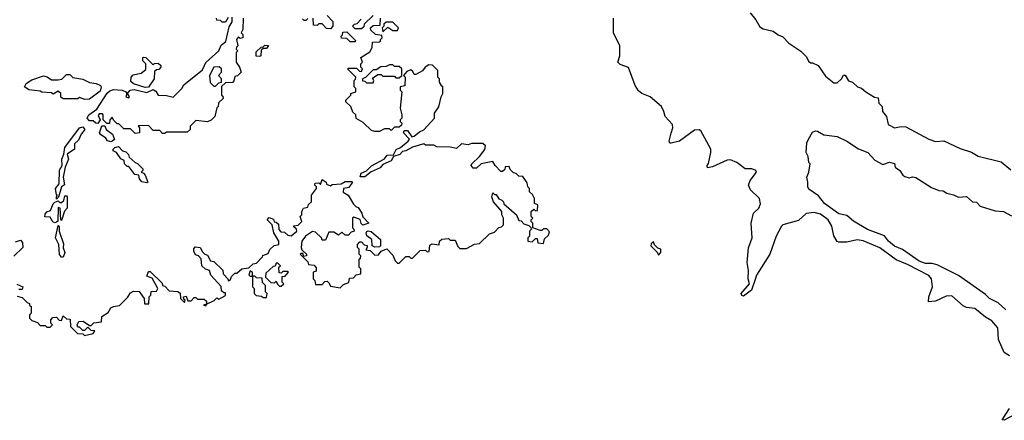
# Model space of a CAD drawing. Extents: x 2472589 to 2662339, y 701009 to 849030.
# Tile 222 of 256: x 2481960 to 2487965, y 818332 to 820775. Entities that reach past the tile are written whole.
import ezdxf

# ---------------------------------------------------------------- set-up
doc = ezdxf.new("R2010")
doc.units = 0

msp = doc.modelspace()

# ---------------------------------------------------------------- linework, layer by layer
at = {"layer": '0CON05XD'}
for points in [[(2483322, 820785), (2483320, 820715), (2483310, 820695), (2483320, 820685), (2483320, 820665), (2483305, 820660), (2483295, 820670), (2483282.5, 820655), (2483290, 820615), (2483281.7, 820608.3), (2483280, 820595), (2483290, 820585), (2483280, 820575), (2483280, 820515), (2483300, 820485), (2483310, 820455), (2483288.3, 820431.7), (2483271.7, 820428.3), (2483267, 820403), (2483258.3, 820391.7), (2483215, 820390), (2483191.7, 820368.3), (2483190, 820315), (2483198.3, 820308.3), (2483200, 820295), (2483171.7, 820268.3), (2483170, 820245), (2483163, 820237), (2483150, 820185), (2483128.3, 820161.7), (2483105, 820152.5), (2483035, 820160), (2483000, 820125), (2483000, 820105), (2482981.7, 820088.3), (2482855, 820090), (2482845, 820080), (2482831.7, 820081.7), (2482815, 820100), (2482775, 820100), (2482745, 820130), (2482681.7, 820128.3), (2482690, 820115), (2482690, 820085), (2482665, 820080), (2482635, 820110), (2482595, 820110), (2482565, 820140), (2482555, 820140), (2482531.7, 820161.7), (2482525, 820180), (2482510, 820165), (2482508.3, 820141.7), (2482491.7, 820141.7), (2482470, 820165), (2482470, 820195), (2482465, 820200), (2482445, 820200), (2482438.3, 820191.7), (2482450, 820165), (2482437.5, 820142.5), (2482423.9, 820143.9), (2482408, 820158), (2482385, 820158.8), (2482371.1, 820175), (2482380.8, 820195), (2482430.9, 820229.1), (2482493, 820327), (2482509.7, 820340.3), (2482531.3, 820348.7), (2482585.7, 820345.7), (2482607.5, 820335), (2482612.5, 820325), (2482607.5, 820305), (2482625, 820297.5), (2482630, 820305), (2482617.5, 820325), (2482634.4, 820345.6), (2482658.9, 820348.9), (2482735, 820331.5), (2482775, 820348.8), (2482789.7, 820339.7), (2482805, 820314.2), (2482855, 820313.5), (2482895, 820303.1), (2482948, 820355), (2482961.7, 820378.3), (2483075, 820468.8), (2483095.5, 820514.5), (2483175, 820584.4), (2483189.7, 820620.3), (2483217.4, 820642.6), (2483238.3, 820731.7), (2483255, 820762.5), (2483255, 820790)], [(2483231.7, 820788.3), (2483215, 820760), (2483195, 820760), (2483185, 820770), (2483161.7, 820771.7), (2483160, 820785)], [(2483718.3, 820781.7), (2483705, 820770), (2483695, 820770), (2483685, 820780)], [(2483835, 820800), (2483870, 820765), (2483870, 820735), (2483855, 820720), (2483831.7, 820721.7), (2483805, 820750), (2483785, 820750), (2483775, 820740), (2483751.7, 820741.7), (2483750, 820785)], [(2483768.3, 819261.7), (2483768.3, 819241.7), (2483750, 819235), (2483750, 819195), (2483760, 819185), (2483765, 819160), (2483805, 819160), (2483821.7, 819178.3), (2483835, 819180), (2483848.3, 819168.3), (2483855, 819150), (2483915, 819140), (2483935, 819160), (2483968.3, 819171.7), (2483971.7, 819198.3), (2483995, 819200), (2484011.7, 819218.3), (2484040, 819225), (2484040, 819255), (2484030, 819265), (2484030, 819315), (2484038.3, 819321.7), (2484040, 819335), (2484030, 819345), (2484030, 819375), (2484020, 819385), (2484020, 819405), (2484035, 819420), (2484045, 819420), (2484061.7, 819401.7), (2484078.3, 819398.3), (2484080, 819385), (2484071.7, 819371.7), (2484098.3, 819368.3), (2484125, 819340), (2484148.3, 819341.7), (2484165, 819362.5), (2484198.3, 819378.3), (2484235, 819340), (2484250, 819305), (2484265, 819290), (2484275, 819290), (2484315, 819330), (2484335, 819330), (2484345, 819320), (2484355, 819320), (2484403, 819367), (2484435, 819370), (2484445, 819360), (2484458.3, 819361.7), (2484460.7, 819399.3), (2484475, 819407.5), (2484518.3, 819401.7), (2484520, 819425), (2484535, 819437.5), (2484575, 819440), (2484585, 819430), (2484615, 819430), (2484631.7, 819391.7), (2484645, 819380), (2484685, 819380), (2484733, 819407), (2484765, 819410), (2484825, 819470), (2484855, 819480), (2484881.7, 819508.3), (2484898.3, 819511.7), (2484910, 819525), (2484910, 819565), (2484900, 819585), (2484900, 819605), (2484850, 819665), (2484840, 819695), (2484845, 819720), (2484855, 819710), (2484865, 819710), (2484881.7, 819681.7), (2484900, 819675), (2484910, 819665), (2484911.7, 819651.7), (2484990, 819585), (2485005, 819550), (2485018.3, 819548.3), (2485035, 819530), (2485065, 819520), (2485078.3, 819508.3), (2485080, 819495), (2485070, 819485), (2485070, 819455), (2485060, 819445), (2485060, 819425), (2485085, 819420), (2485105, 819440), (2485115, 819440), (2485120, 819415), (2485155, 819410), (2485161.7, 819438.3), (2485185, 819460), (2485191.7, 819481.7), (2485175, 819500), (2485155, 819500), (2485145, 819490), (2485135, 819490), (2485090, 819505), (2485090, 819535), (2485080, 819545), (2485080, 819555), (2485090, 819565), (2485080, 819575), (2485080, 819605), (2485095, 819620), (2485105, 819610), (2485118.3, 819611.7), (2485120, 819645), (2485100, 819655), (2485100, 819685), (2485088.3, 819708.3), (2485070, 819725), (2485070, 819745), (2485060, 819755), (2485055, 819780), (2485028.3, 819818.3), (2485005, 819820), (2484987, 819837), (2484971.7, 819841.7), (2484951.7, 819861.7), (2484945, 819880), (2484921.7, 819878.3), (2484918.3, 819861.7), (2484905, 819850), (2484895, 819850), (2484860, 819885), (2484845, 819910), (2484775, 819896.7), (2484745, 819870), (2484725, 819870), (2484712.5, 819885), (2484717.5, 819895), (2484765, 819940), (2484797, 819983), (2484800, 820005), (2484785, 820020), (2484715, 820020), (2484695, 820012.5), (2484655, 820017.5), (2484625, 819990), (2484585, 819997.5), (2484505, 820000), (2484485, 820010), (2484435, 820010), (2484425, 820017.5), (2484355, 819996.7), (2484315.7, 819974.3), (2484295, 819972), (2484277.7, 819952.3), (2484240, 819940), (2484225.6, 819914.4), (2484175, 819891.2), (2484157.9, 819872.1), (2484103, 819847), (2484065, 819816.2), (2484037, 819817), (2484041.9, 819838.1), (2484076, 819854), (2484105, 819884.3), (2484185, 819927.5), (2484201.9, 819948.1), (2484238.8, 819951.2), (2484256.1, 819983.9), (2484283.3, 819995), (2484330, 820035), (2484336.4, 820046.4), (2484300, 820085), (2484305, 820100), (2484325, 820100), (2484351.2, 820061.2), (2484365, 820064), (2484398, 820092), (2484425, 820103.8), (2484490, 820175), (2484490, 820205), (2484517, 820243), (2484530, 820305), (2484540, 820325), (2484540, 820365), (2484535, 820370), (2484520, 820395), (2484520, 820415), (2484510, 820425), (2484510, 820465), (2484478.3, 820498.3), (2484455, 820500), (2484433.6, 820486.4), (2484416.2, 820463.8), (2484375, 820440), (2484365, 820440), (2484358.3, 820458.3), (2484345, 820470), (2484321.7, 820458.3), (2484300, 820435), (2484310, 820425), (2484308.3, 820371.7), (2484280, 820365), (2484280, 820345), (2484290, 820335), (2484280, 820235), (2484290, 820195), (2484290, 820175), (2484280, 820165), (2484280, 820155), (2484290, 820145), (2484288.3, 820131.7), (2484275, 820120), (2484245, 820120), (2484225, 820100), (2484215, 820110), (2484185, 820110), (2484155, 820092.5), (2484125, 820092.5), (2484105, 820100), (2484055, 820147.5), (2484011.7, 820171.7), (2484010, 820195), (2483991.7, 820211.7), (2483980, 820245), (2483950, 820275), (2483950, 820285), (2483980, 820315), (2483980, 820325), (2484010, 820335), (2484010, 820355), (2484000, 820365), (2484000, 820405), (2484008.3, 820411.7), (2484010, 820425), (2483960, 820475), (2483965, 820480), (2484015, 820480), (2484031.7, 820461.7), (2484045, 820460), (2484050, 820475), (2484040, 820485), (2484040, 820505), (2484050, 820515), (2484040, 820545), (2484095, 820580), (2484110, 820605), (2484111.7, 820638.3), (2484155, 820640), (2484160, 820645), (2484160, 820655), (2484170, 820665), (2484168.3, 820678.3), (2484130, 820685), (2484101.7, 820711.7), (2484100, 820725), (2484115, 820740), (2484158.3, 820741.7), (2484160, 820785)], [(2484115, 820800), (2484061.7, 820748.3), (2484058.3, 820731.7), (2484045, 820720), (2484005, 820720), (2483990, 820735), (2484001.7, 820748.3), (2484018.3, 820751.7), (2484041.7, 820778.3)], [(2487997.5, 818725), (2487963.8, 818745), (2487929.2, 818825), (2487925.5, 818895), (2487888.7, 818938.7), (2487850.4, 818960.4), (2487785, 819014.2), (2487735, 819020.6), (2487715, 819029.2), (2487645, 819090.8), (2487610.9, 819089.1), (2487545, 819058.6), (2487502.5, 819055), (2487504.3, 819085.7), (2487528, 819145), (2487521.4, 819195), (2487504.3, 819215), (2487375, 819282.7), (2487305, 819310.8), (2487205, 819382.8), (2487105, 819426.7), (2487067, 819433), (2487005, 819418.9), (2486955, 819417.5), (2486945, 819422.5), (2486926.2, 819456.2), (2486913.1, 819515), (2486890.9, 819555), (2486845, 819589.6), (2486805, 819598.9), (2486757, 819593), (2486709.5, 819550.5), (2486615, 819524.2), (2486605.8, 819515), (2486574.4, 819455), (2486535.6, 819345), (2486453.4, 819216.6), (2486445, 819190), (2486422.5, 819125), (2486375, 819090), (2486363.6, 819093.6), (2486360, 819105), (2486410, 819165), (2486402, 819195), (2486404, 819245), (2486397.5, 819295), (2486404.1, 819384.1), (2486428.2, 819445), (2486420.6, 819535), (2486434.6, 819595.4), (2486468.9, 819625), (2486478.8, 819651.2), (2486472.9, 819685), (2486418, 819738), (2486405.8, 819765), (2486415.8, 819795), (2486453.3, 819845), (2486450, 819855), (2486425, 819865.7), (2486385, 819866), (2486333.9, 819903.9), (2486295, 819920), (2486275, 819918.5), (2486185, 819877.5), (2486155, 819872.5), (2486152.5, 819885), (2486161.7, 819898.3), (2486175.8, 819965), (2486174.2, 819985), (2486115, 820096.7), (2486103.6, 820103.6), (2486075, 820101.4), (2485985, 820034.4), (2485933, 820023), (2485925, 820022.5), (2485921.2, 820035), (2485933, 820083), (2485942.5, 820115), (2485940.8, 820135), (2485895.7, 820185), (2485889.4, 820215), (2485873.3, 820245), (2485805, 820303.8), (2485754.7, 820324.7), (2485735, 820340.6), (2485713.7, 820373.7), (2485673.3, 820483.3), (2485621.3, 820501.3), (2485607.5, 820515), (2485620.6, 820555), (2485620, 820615), (2485580.6, 820695), (2485580.8, 820785)], [(2486415, 820816.7), (2486450, 820775), (2486475, 820730.8), (2486495, 820719.2), (2486555.9, 820705.9), (2486585, 820682.5), (2486615, 820670), (2486651.2, 820631.2), (2486725, 820582.5), (2486759.3, 820549.3), (2486771.7, 820521.7), (2486782.5, 820512.5), (2486795, 820512.5), (2486830, 820495), (2486875, 820430), (2486925, 820390), (2486945, 820390), (2486972.5, 820415), (2486985, 820437.5), (2486995, 820437.5), (2487015, 820402.5), (2487040, 820395), (2487070, 820365), (2487095, 820357.5), (2487120, 820335), (2487173.3, 820303.3), (2487195, 820297.5), (2487200, 820265), (2487220, 820245), (2487222.5, 820215), (2487247.5, 820185), (2487257.5, 820135), (2487295, 820116.2), (2487335, 820123.3), (2487365, 820121.2), (2487505, 820046.7), (2487545, 820032.5), (2487597, 820037), (2487695, 819990), (2487765, 819966.7), (2487805, 819943.3), (2487945, 819907.5), (2488005, 819860)], [(2484175, 820700), (2484205, 820730), (2484235, 820710), (2484265, 820710), (2484270, 820725), (2484235, 820760), (2484195, 820760), (2484181.7, 820748.3), (2484180, 820735), (2484170, 820725), (2484175, 820700)], [(2484005, 820640), (2483975, 820640), (2483955, 820660), (2483921.7, 820661.7), (2483920, 820675), (2483928.3, 820681.7), (2483931.7, 820698.3), (2483955, 820700), (2484008.3, 820648.3), (2484005, 820640)], [(2483425, 820550), (2483401.7, 820551.7), (2483401.7, 820578.3), (2483431.7, 820608.3), (2483445, 820610), (2483455, 820620), (2483478.3, 820618.3), (2483465, 820600), (2483445, 820600), (2483431.7, 820588.3), (2483430, 820555), (2483425, 820550)], [(2482725, 820361.2), (2482655, 820383.3), (2482638.3, 820398.3), (2482640, 820425), (2482651.7, 820438.3), (2482701.7, 820448.3), (2482728.3, 820471.7), (2482730, 820505), (2482710, 820525), (2482710, 820545), (2482715, 820547.5), (2482730, 820545), (2482775, 820500), (2482783, 820507), (2482805, 820510), (2482820, 820495), (2482820, 820485), (2482808.3, 820471.7), (2482795, 820470), (2482781.7, 820458.3), (2482780, 820415), (2482745, 820363.8), (2482725, 820361.2)], [(2483155, 820370), (2483175, 820390), (2483190, 820395), (2483190, 820415), (2483172.5, 820435), (2483190, 820455), (2483190, 820475), (2483176.7, 820486.7), (2483143.3, 820485), (2483116.7, 820435), (2483121.7, 820391.7), (2483145, 820370), (2483155, 820370)], [(2484115, 820390), (2484120, 820405), (2484111.7, 820418.3), (2484145, 820440), (2484165, 820440), (2484175, 820430), (2484245, 820430), (2484255, 820420), (2484275, 820420), (2484290, 820435), (2484290, 820475), (2484275, 820490), (2484245, 820490), (2484235, 820500), (2484215, 820500), (2484195, 820490), (2484163, 820487), (2484135, 820470), (2484115, 820470), (2484068.3, 820421.7), (2484050, 820415), (2484051.7, 820401.7), (2484065, 820400), (2484075, 820390), (2484115, 820390)], [(2482358.3, 820288.3), (2482325, 820300), (2482315, 820292.5), (2482225, 820292.5), (2482211.7, 820301.7), (2482210, 820325), (2482195, 820340), (2482165, 820320), (2482155, 820330), (2482095, 820332.5), (2482085, 820340), (2482015, 820347.5), (2481990, 820365), (2482000, 820385), (2482035, 820407.5), (2482105, 820432.5), (2482126.7, 820426.7), (2482155, 820407.5), (2482195, 820407.5), (2482217, 820413), (2482245, 820440), (2482265, 820440), (2482285, 820422.5), (2482345, 820412.5), (2482385, 820392.5), (2482426.4, 820386.4), (2482453, 820373), (2482457.5, 820365), (2482451.7, 820338.3), (2482385, 820290), (2482358.3, 820288.3)], [(2482185, 819680), (2482183.8, 819695), (2482190, 819705), (2482185, 819707.5), (2482178.8, 819745), (2482200, 819775), (2482202.3, 819857.7), (2482218.1, 819885), (2482216.8, 819925), (2482230, 819955), (2482234.6, 819995), (2482324.4, 820115.6), (2482345, 820121.9), (2482356.7, 820105), (2482335, 820076.7), (2482319.2, 820040.8), (2482295, 820017.5), (2482293.6, 819986.4), (2482250, 819955), (2482257.5, 819925), (2482237.5, 819875), (2482226, 819815), (2482232.5, 819767.5), (2482214.2, 819755.8), (2482196.4, 819693.6), (2482185, 819680)], [(2482515, 820030), (2482496.2, 820036.2), (2482485, 820052.5), (2482452.5, 820075), (2482447.5, 820085), (2482461.7, 820128.3), (2482478.3, 820128.3), (2482487.5, 820105), (2482526.2, 820076.2), (2482537.5, 820045), (2482525, 820033.3), (2482515, 820030)], [(2487973.8, 819005), (2487928.3, 819048.3), (2487875, 819074.3), (2487849.8, 819099.8), (2487685.7, 819215.7), (2487555, 819279.4), (2487525, 819287.8), (2487485, 819288.9), (2487445, 819302.7), (2487343.5, 819373.5), (2487295, 819394.4), (2487258.8, 819425), (2487235, 819456.7), (2487130, 819495), (2487045, 819546.7), (2487005, 819580), (2486955, 819591.2), (2486868.8, 819655), (2486831.7, 819701.7), (2486772, 819742), (2486766.7, 819755), (2486767.5, 819785), (2486760, 819815), (2486773.3, 819845), (2486780, 819895), (2486772.5, 819905), (2486768.3, 819941.7), (2486757.5, 819965), (2486760, 820025), (2486768.3, 820041.7), (2486795, 820090), (2486813.3, 820096.7), (2486825, 820096.2), (2486863.6, 820073.6), (2486945, 820062), (2487005, 820033.3), (2487075, 819986.7), (2487132.5, 819965), (2487175, 819917.5), (2487225, 819892.5), (2487265, 819906.7), (2487295, 819897.5), (2487300, 819875), (2487327.5, 819855), (2487347, 819827), (2487359.3, 819819.3), (2487385, 819810), (2487405, 819816.7), (2487425, 819813.3), (2487521.7, 819751.7), (2487565, 819732.5), (2487591.7, 819731.7), (2487615, 819717.5), (2487655, 819707.5), (2487685, 819692.5), (2487735, 819697.5), (2487770, 819665), (2487795, 819662.5), (2487818.3, 819638.3), (2487908.8, 819608.8), (2487960, 819605), (2488008.3, 819578.3)], [(2482735, 819780), (2482705, 819786.7), (2482691.2, 819805), (2482687, 819827), (2482661.7, 819831.7), (2482625, 819880), (2482615, 819880), (2482600, 819895), (2482596.4, 819916.4), (2482576.7, 819926.7), (2482550, 819965), (2482530, 819975), (2482530, 819985), (2482540, 819995), (2482561.7, 820001.7), (2482587.5, 819975), (2482608.3, 819968.3), (2482623.6, 819953.6), (2482627.5, 819937.5), (2482663.6, 819903.6), (2482678.3, 819898.3), (2482710, 819865), (2482710, 819855), (2482700, 819845), (2482715, 819840), (2482726.2, 819826.2), (2482742.5, 819785), (2482735, 819780)], [(2481945, 819090), (2481975, 819080), (2482005, 819050), (2482020, 819045), (2482020, 819035), (2482030, 819025), (2482030, 818985), (2482020, 818975), (2482020, 818955), (2482035, 818940), (2482068.3, 818928.3), (2482085, 818910), (2482115, 818910), (2482125, 818900), (2482145, 818900), (2482160, 818915), (2482150, 818925), (2482150, 818945), (2482161.7, 818958.3), (2482185, 818960), (2482201.7, 818941.7), (2482215, 818940), (2482225, 818970), (2482245, 818950), (2482268.3, 818948.3), (2482270, 818905), (2482311.7, 818861.7), (2482345, 818860), (2482355, 818850), (2482408.3, 818861.7), (2482418.3, 818878.3), (2482395, 818880), (2482375, 818900), (2482355, 818880), (2482345, 818880), (2482325, 818900), (2482315, 818900), (2482310, 818915), (2482320, 818935), (2482347, 818937), (2482385, 818910), (2482395, 818910), (2482413, 818927), (2482458.3, 818931.7), (2482460, 818965), (2482500, 818990), (2482515, 819017.5), (2482533, 819027), (2482568.3, 819031.7), (2482618.3, 819081.7), (2482635, 819110), (2482655, 819120), (2482688.3, 819118.3), (2482720, 819075), (2482721.7, 819041.7), (2482748.3, 819041.7), (2482750, 819085), (2482760, 819095), (2482761.7, 819118.3), (2482795, 819120), (2482802.5, 819135), (2482768.3, 819198.3), (2482735, 819210), (2482745, 819240), (2482755, 819240), (2482828.3, 819168.3), (2482830, 819155), (2482845, 819150), (2482871.7, 819121.7), (2482925, 819117.5), (2482938.3, 819108.3), (2482940, 819075), (2482965, 819050), (2482970, 819065), (2482961.7, 819071.7), (2482960, 819085), (2482975, 819090), (2482985, 819060), (2483005, 819060), (2483025, 819080), (2483035, 819080), (2483045, 819070), (2483085, 819070), (2483098.3, 819058.3), (2483100, 819040), (2483080, 819035), (2483095, 819030), (2483100, 819040), (2483147, 819063), (2483161.7, 819078.3), (2483175, 819070), (2483215, 819092.5), (2483215, 819110), (2483205, 819110), (2483191.7, 819121.7), (2483188.3, 819148.3), (2483126.4, 819216.4), (2483117.5, 819245), (2483093, 819253), (2483070, 819275), (2483067, 819317), (2483050, 819335), (2483031.7, 819341.7), (2483023, 819363), (2483022.5, 819377.5), (2483030, 819390), (2483060, 819385), (2483075, 819360), (2483090, 819345), (2483105, 819340), (2483123.6, 819303.6), (2483145, 819300), (2483198.3, 819248.3), (2483200, 819225), (2483230, 819195), (2483232.5, 819182.5), (2483245, 819190), (2483251.2, 819208.8), (2483271.7, 819228.3), (2483285, 819230), (2483313.8, 819256.2), (2483358.3, 819261.7), (2483383.9, 819286.1), (2483405, 819290), (2483441.7, 819328.3), (2483443.3, 819336.7), (2483475, 819350), (2483486.4, 819373.6), (2483511.7, 819398.3), (2483540, 819405), (2483540, 819425), (2483510, 819475), (2483500, 819525), (2483470, 819555), (2483481.7, 819568.3), (2483508.3, 819558.3), (2483511.7, 819541.7), (2483525, 819540), (2483538.3, 819528.3), (2483540, 819495), (2483551.7, 819481.7), (2483575, 819480), (2483595, 819460), (2483615, 819457.5), (2483650, 819485), (2483648.3, 819498.3), (2483631.7, 819511.7), (2483631.7, 819518.3), (2483658.3, 819521.7), (2483680, 819545), (2483670, 819575), (2483680, 819585), (2483680, 819605), (2483690, 819625), (2483718.3, 819631.7), (2483721.7, 819648.3), (2483740, 819665), (2483740, 819705), (2483770, 819745), (2483770, 819755), (2483760, 819765), (2483761.7, 819778.3), (2483785, 819780), (2483795, 819770), (2483805, 819800), (2483830, 819785), (2483831.7, 819771.7), (2483855, 819762.5), (2483865, 819770), (2483920, 819775), (2483945, 819788.6), (2483985, 819787.5), (2483990, 819785), (2483968.3, 819751.7), (2483935, 819746.2), (2483933, 819723), (2483962.5, 819705), (2483995, 819650), (2484010, 819635), (2484025, 819630), (2484047.5, 819595), (2484052.5, 819572.5), (2484090, 819535), (2484053, 819523), (2484043, 819533), (2484037.5, 819557.5), (2483998.3, 819571.7), (2483990, 819565), (2483990, 819505), (2483998.3, 819498.3), (2484000, 819485), (2483981.7, 819478.3), (2483965, 819460), (2483945, 819460), (2483925, 819480), (2483905, 819460), (2483875, 819480), (2483845, 819480), (2483825, 819430), (2483805, 819430), (2483800, 819445), (2483765, 819480), (2483745, 819482.5), (2483703.3, 819455), (2483680, 819425), (2483677.5, 819385), (2483681.7, 819371.7), (2483710, 819345), (2483710, 819335), (2483690, 819330), (2483688.3, 819348.3), (2483675, 819350), (2483670, 819345), (2483718.3, 819298.3), (2483721.7, 819281.7), (2483755, 819277.5), (2483768.3, 819261.7)], [(2482175, 819536.2), (2482162.6, 819542.6), (2482145, 819571.2), (2482113.8, 819573.8), (2482115, 819590), (2482125, 819602.5), (2482148.7, 819611.3), (2482165, 819652), (2482175, 819662), (2482195, 819670), (2482205, 819660), (2482215, 819660), (2482228.3, 819671.7), (2482235, 819700), (2482245, 819700), (2482250, 819695), (2482250, 819625), (2482233, 819607), (2482215, 819550), (2482210, 819555), (2482207.5, 819625), (2482195, 819630), (2482193.3, 819546.7), (2482185, 819540), (2482175, 819536.2)], [(2482215, 819326), (2482203, 819343), (2482199.4, 819405), (2482179.2, 819445), (2482195, 819520), (2482201.7, 819511.7), (2482200, 819485), (2482227.3, 819407.3), (2482226.1, 819383.9), (2482234.3, 819355), (2482225, 819326.7), (2482215, 819326)], [(2484125, 819387.5), (2484110, 819395), (2484107.5, 819435), (2484076.4, 819456.4), (2484072.5, 819475), (2484076.7, 819483.3), (2484085, 819487.5), (2484103.6, 819483.6), (2484160, 819435), (2484160, 819395), (2484155, 819390), (2484125, 819387.5)], [(2481935, 819420), (2481965, 819430), (2481977, 819417), (2481980, 819385), (2481925, 819332.5)], [(2485855, 819340), (2485870, 819355), (2485870, 819375), (2485851.7, 819381.7), (2485831.7, 819401.7), (2485825, 819420), (2485811.7, 819408.3), (2485810, 819395), (2485848.3, 819358.3), (2485855, 819340)], [(2483555, 819150), (2483570, 819165), (2483560, 819175), (2483561.7, 819208.3), (2483578.3, 819211.7), (2483600, 819235), (2483595, 819240), (2483565, 819240), (2483555, 819230), (2483541.7, 819231.7), (2483540, 819265), (2483550, 819275), (2483535, 819290), (2483525, 819290), (2483518.3, 819271.7), (2483505, 819270), (2483461.7, 819228.3), (2483460, 819205), (2483491.7, 819171.7), (2483515, 819170), (2483525, 819180), (2483531.7, 819161.7), (2483545, 819150), (2483555, 819150)], [(2483465, 819080), (2483470, 819105), (2483460, 819115), (2483460, 819155), (2483441.7, 819171.7), (2483438.3, 819198.3), (2483405, 819200), (2483395, 819210), (2483380, 819210), (2483380, 819235), (2483365, 819242.5), (2483358.3, 819218.3), (2483365, 819210), (2483380, 819210), (2483380, 819145), (2483390, 819135), (2483390, 819105), (2483403, 819093), (2483435, 819090), (2483445, 819080), (2483465, 819080)], [(2481941.7, 819161.7), (2481980, 819145), (2481975, 819130), (2481955, 819130)], [(2488024.5, 818365.5), (2487965, 818332), (2487952.5, 818335), (2487996.2, 818405)]]:
    msp.add_lwpolyline(points, dxfattribs=at)

doc.saveas('drawing.dxf')
